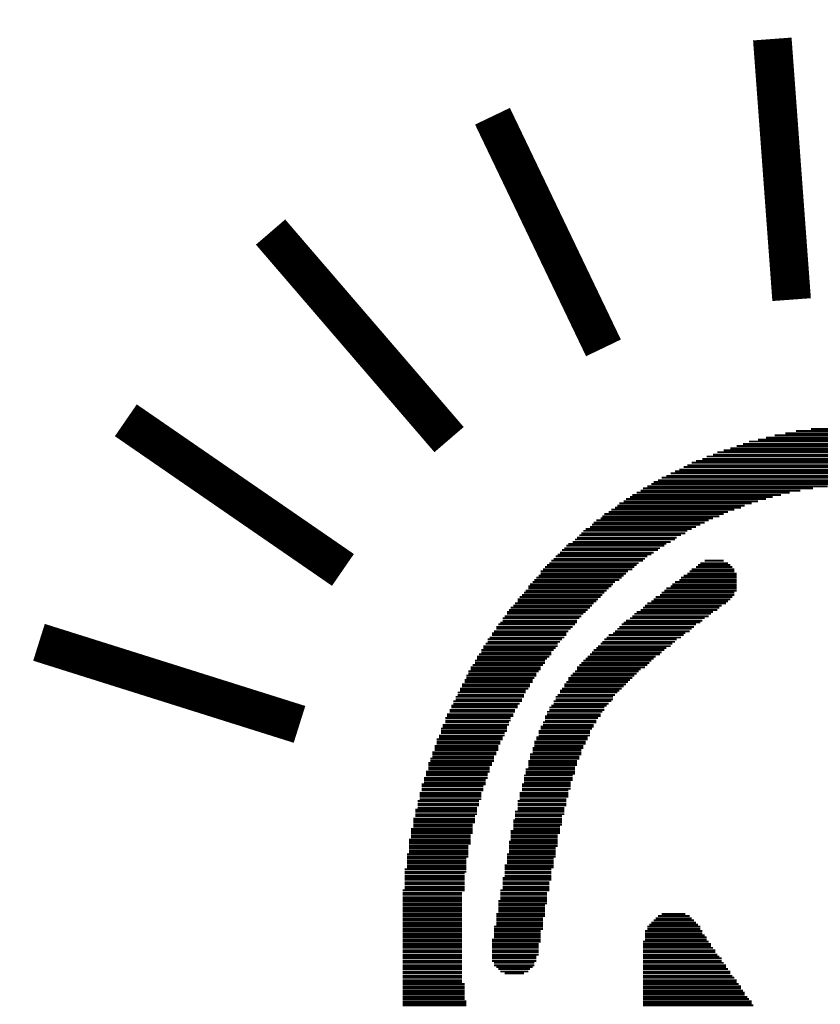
# Model space of a CAD drawing. Extents: x -1.3 to 24.2, y -3.9 to 39.2.
# Tile 11 of 34: x 6.8 to 11, y 13.7 to 18.9. Entities that reach past the tile are written whole.
import ezdxf

# ---------------------------------------------------------------- set-up
doc = ezdxf.new("R2010")
doc.units = 0
doc.layers.add('LIGHT_5_CLICK_V100_GTO', color=14, linetype='CONTINUOUS')

msp = doc.modelspace()

# ---------------------------------------------------------------- linework, layer by layer
at = {"layer": 'LIGHT_5_CLICK_V100_GTO'}
for points, const_width in [([(10.7696, 18.8214), (10.8712, 17.4498)], 0.2032), ([(9.2964, 18.415), (9.8806, 17.1958)], 0.2032), ([(8.128, 17.8054), (9.0678, 16.7132)], 0.2032), ([(7.366, 16.8148), (8.509, 16.0274)], 0.2032), ([(10.7823, 16.73606), (11.77798, 16.73606)], 0.01016), ([(10.83818, 16.74622), (11.7221, 16.74622)], 0.01016), ([(10.89406, 16.75892), (11.66622, 16.75892)], 0.01016), ([(10.9728, 16.76908), (11.58748, 16.76908)], 0.01016), ([(10.58164, 16.68018), (11.98118, 16.68018)], 0.01016), ([(10.61466, 16.69034), (11.94562, 16.69034)], 0.01016), ([(10.64768, 16.70304), (11.9126, 16.70304)], 0.01016), ([(10.6934, 16.7132), (11.86942, 16.7132)], 0.01016), ([(10.73658, 16.72336), (11.8237, 16.72336)], 0.01016), ([(10.45718, 16.63446), (12.1158, 16.63446)], 0.01016), ([(10.48004, 16.64716), (12.08024, 16.64716)], 0.01016), ([(10.51306, 16.65732), (12.04722, 16.65732)], 0.01016), ([(10.54862, 16.66748), (12.0142, 16.66748)], 0.01016), ([(10.32256, 16.57858), (12.23772, 16.57858)], 0.01016), ([(10.34542, 16.59128), (12.21486, 16.59128)], 0.01016), ([(10.36828, 16.60144), (12.192, 16.60144)], 0.01016), ([(10.4013, 16.6116), (12.15898, 16.6116)], 0.01016), ([(10.42416, 16.6243), (12.13612, 16.6243)], 0.01016), ([(10.23366, 16.5354), (12.32662, 16.5354)], 0.01016), ([(10.25652, 16.54556), (12.3063, 16.54556)], 0.01016), ([(10.27938, 16.55572), (12.28344, 16.55572)], 0.01016), ([(10.30224, 16.56842), (12.26058, 16.56842)], 0.01016), ([(10.13206, 16.47952), (12.43838, 16.47952)], 0.01016), ([(10.14476, 16.48968), (12.41806, 16.48968)], 0.01016), ([(10.16762, 16.49984), (12.3952, 16.49984)], 0.01016), ([(10.18794, 16.51254), (12.37234, 16.51254)], 0.01016), ([(10.2108, 16.5227), (12.34948, 16.5227)], 0.01016), ([(10.033, 16.4211), (10.81532, 16.4211)], 0.01016), ([(10.05586, 16.4338), (10.86104, 16.4338)], 0.01016), ([(10.07618, 16.44396), (10.91692, 16.44396)], 0.01016), ([(10.08888, 16.45666), (10.98296, 16.45666)], 0.01016), ([(10.11174, 16.46682), (11.0617, 16.46682)], 0.01016), ([(9.96442, 16.37792), (10.66038, 16.37792)], 0.01016), ([(9.98728, 16.38808), (10.6934, 16.38808)], 0.01016), ([(9.99998, 16.40078), (10.73658, 16.40078)], 0.01016), ([(10.0203, 16.41094), (10.77214, 16.41094)], 0.01016), ([(9.88568, 16.32204), (10.51306, 16.32204)], 0.01016), ([(9.90854, 16.3322), (10.53592, 16.3322)], 0.01016), ([(9.92124, 16.3449), (10.56894, 16.3449)], 0.01016), ([(9.94156, 16.35506), (10.6045, 16.35506)], 0.01016), ([(9.95426, 16.36522), (10.62482, 16.36522)], 0.01016), ([(9.81964, 16.26616), (10.39114, 16.26616)], 0.01016), ([(9.8298, 16.27632), (10.414, 16.27632)], 0.01016), ([(9.8425, 16.28902), (10.43432, 16.28902)], 0.01016), ([(9.86536, 16.29918), (10.45718, 16.29918)], 0.01016), ([(9.87552, 16.30934), (10.4902, 16.30934)], 0.01016), ([(9.76376, 16.22044), (10.3124, 16.22044)], 0.01016), ([(9.77392, 16.23314), (10.32256, 16.23314)], 0.01016), ([(9.78662, 16.2433), (10.34542, 16.2433)], 0.01016), ([(9.80948, 16.25346), (10.36828, 16.25346)], 0.01016), ([(9.69518, 16.16456), (10.2108, 16.16456)], 0.01016), ([(9.71804, 16.17472), (10.23366, 16.17472)], 0.01016), ([(9.73074, 16.18742), (10.25652, 16.18742)], 0.01016), ([(9.7409, 16.19758), (10.26668, 16.19758)], 0.01016), ([(9.7536, 16.21028), (10.28954, 16.21028)], 0.01016), ([(9.652, 16.11884), (10.14476, 16.11884)], 0.01016), ([(9.66216, 16.13154), (10.16762, 16.13154)], 0.01016), ([(9.67486, 16.1417), (10.17778, 16.1417)], 0.01016), ([(9.68502, 16.1544), (10.20064, 16.1544)], 0.01016), ([(9.59612, 16.06296), (10.06602, 16.06296)], 0.01016), ([(9.60628, 16.07566), (10.08888, 16.07566)], 0.01016), ([(9.61898, 16.08582), (10.09904, 16.08582)], 0.01016), ([(9.62914, 16.09852), (10.11174, 16.09852)], 0.01016), ([(9.6393, 16.10868), (10.13206, 16.10868)], 0.01016), ([(10.39114, 16.06296), (10.53592, 16.06296)], 0.01016), ([(10.414, 16.07566), (10.51306, 16.07566)], 0.01016), ([(9.5504, 16.01978), (10.01014, 16.01978)], 0.01016), ([(9.5504, 16.00708), (9.99998, 16.00708)], 0.01016), ([(9.5631, 16.02994), (10.033, 16.02994)], 0.01016), ([(9.57326, 16.04264), (10.04316, 16.04264)], 0.01016), ([(9.58342, 16.0528), (10.05586, 16.0528)], 0.01016), ([(10.32256, 16.00708), (10.58164, 16.00708)], 0.01016), ([(10.33526, 16.01978), (10.56894, 16.01978)], 0.01016), ([(10.34542, 16.02994), (10.56894, 16.02994)], 0.01016), ([(10.36828, 16.04264), (10.55878, 16.04264)], 0.01016), ([(10.37844, 16.0528), (10.54862, 16.0528)], 0.01016), ([(9.50722, 15.9639), (9.94156, 15.9639)], 0.01016), ([(9.51738, 15.97406), (9.96442, 15.97406)], 0.01016), ([(9.52754, 15.98676), (9.97712, 15.98676)], 0.01016), ([(9.54024, 15.99692), (9.98728, 15.99692)], 0.01016), ([(10.25652, 15.9639), (10.58164, 15.9639)], 0.01016), ([(10.27938, 15.97406), (10.58164, 15.97406)], 0.01016), ([(10.28954, 15.98676), (10.58164, 15.98676)], 0.01016), ([(10.30224, 15.99692), (10.58164, 15.99692)], 0.01016), ([(9.4615, 15.90802), (9.88568, 15.90802)], 0.01016), ([(9.47166, 15.91818), (9.89838, 15.91818)], 0.01016), ([(9.48436, 15.94104), (9.92124, 15.94104)], 0.01016), ([(9.48436, 15.93088), (9.90854, 15.93088)], 0.01016), ([(9.49452, 15.9512), (9.9314, 15.9512)], 0.01016), ([(10.18794, 15.90802), (10.56894, 15.90802)], 0.01016), ([(10.20064, 15.91818), (10.58164, 15.91818)], 0.01016), ([(10.2108, 15.93088), (10.58164, 15.93088)], 0.01016), ([(10.23366, 15.94104), (10.58164, 15.94104)], 0.01016), ([(10.24382, 15.9512), (10.58164, 15.9512)], 0.01016), ([(9.41578, 15.85214), (9.8298, 15.85214)], 0.01016), ([(9.42848, 15.87246), (9.85266, 15.87246)], 0.01016), ([(9.42848, 15.8623), (9.8425, 15.8623)], 0.01016), ([(9.43864, 15.88516), (9.86536, 15.88516)], 0.01016), ([(9.45134, 15.89532), (9.87552, 15.89532)], 0.01016), ([(10.11174, 15.85214), (10.52576, 15.85214)], 0.01016), ([(10.13206, 15.8623), (10.53592, 15.8623)], 0.01016), ([(10.14476, 15.87246), (10.54862, 15.87246)], 0.01016), ([(10.15492, 15.88516), (10.55878, 15.88516)], 0.01016), ([(10.17778, 15.89532), (10.56894, 15.89532)], 0.01016), ([(9.3726, 15.80642), (9.78662, 15.80642)], 0.01016), ([(9.38276, 15.81658), (9.79678, 15.81658)], 0.01016), ([(9.39292, 15.82928), (9.80948, 15.82928)], 0.01016), ([(9.40562, 15.83944), (9.81964, 15.83944)], 0.01016), ([(10.05586, 15.80642), (10.45718, 15.80642)], 0.01016), ([(10.07618, 15.81658), (10.48004, 15.81658)], 0.01016), ([(10.08888, 15.82928), (10.4902, 15.82928)], 0.01016), ([(10.09904, 15.83944), (10.5029, 15.83944)], 0.01016), ([(9.33704, 15.75054), (9.7409, 15.75054)], 0.01016), ([(9.34974, 15.7734), (9.7536, 15.7734)], 0.01016), ([(9.34974, 15.7607), (9.7409, 15.7607)], 0.01016), ([(9.3599, 15.78356), (9.76376, 15.78356)], 0.01016), ([(9.3726, 15.79626), (9.77392, 15.79626)], 0.01016), ([(9.98728, 15.75054), (10.39114, 15.75054)], 0.01016), ([(9.99998, 15.7607), (10.4013, 15.7607)], 0.01016), ([(10.0203, 15.7734), (10.414, 15.7734)], 0.01016), ([(10.033, 15.78356), (10.43432, 15.78356)], 0.01016), ([(10.04316, 15.79626), (10.44702, 15.79626)], 0.01016), ([(6.9088, 15.6464), (8.2804, 15.2146)], 0.2032), ([(9.30402, 15.70482), (9.69518, 15.70482)], 0.01016), ([(9.31672, 15.72768), (9.71804, 15.72768)], 0.01016), ([(9.31672, 15.71752), (9.70788, 15.71752)], 0.01016), ([(9.32688, 15.74038), (9.73074, 15.74038)], 0.01016), ([(9.94156, 15.70482), (10.33526, 15.70482)], 0.01016), ([(9.95426, 15.71752), (10.34542, 15.71752)], 0.01016), ([(9.96442, 15.72768), (10.35812, 15.72768)], 0.01016), ([(9.97712, 15.74038), (10.36828, 15.74038)], 0.01016), ([(9.271, 15.66164), (9.66216, 15.66164)], 0.01016), ([(9.271, 15.64894), (9.652, 15.64894)], 0.01016), ([(9.28116, 15.6718), (9.67486, 15.6718)], 0.01016), ([(9.29386, 15.69466), (9.68502, 15.69466)], 0.01016), ([(9.29386, 15.6845), (9.68502, 15.6845)], 0.01016), ([(9.87552, 15.64894), (10.25652, 15.64894)], 0.01016), ([(9.88568, 15.66164), (10.26668, 15.66164)], 0.01016), ([(9.89838, 15.6718), (10.28954, 15.6718)], 0.01016), ([(9.90854, 15.6845), (10.30224, 15.6845)], 0.01016), ([(9.9314, 15.69466), (10.3124, 15.69466)], 0.01016), ([(9.23798, 15.60576), (9.61898, 15.60576)], 0.01016), ([(9.23798, 15.59306), (9.60628, 15.59306)], 0.01016), ([(9.24814, 15.62608), (9.6393, 15.62608)], 0.01016), ([(9.24814, 15.61592), (9.62914, 15.61592)], 0.01016), ([(9.26084, 15.63878), (9.6393, 15.63878)], 0.01016), ([(9.81964, 15.59306), (10.18794, 15.59306)], 0.01016), ([(9.8298, 15.60576), (10.20064, 15.60576)], 0.01016), ([(9.8425, 15.61592), (10.2108, 15.61592)], 0.01016), ([(9.85266, 15.62608), (10.23366, 15.62608)], 0.01016), ([(9.86536, 15.63878), (10.24382, 15.63878)], 0.01016), ([(9.20496, 15.54988), (9.57326, 15.54988)], 0.01016), ([(9.21512, 15.5702), (9.59612, 15.5702)], 0.01016), ([(9.21512, 15.56004), (9.58342, 15.56004)], 0.01016), ([(9.22528, 15.5829), (9.60628, 15.5829)], 0.01016), ([(9.77392, 15.54988), (10.13206, 15.54988)], 0.01016), ([(9.78662, 15.56004), (10.14476, 15.56004)], 0.01016), ([(9.79678, 15.5702), (10.15492, 15.5702)], 0.01016), ([(9.80948, 15.5829), (10.17778, 15.5829)], 0.01016), ([(9.1694, 15.494), (9.54024, 15.494)], 0.01016), ([(9.1821, 15.51432), (9.5504, 15.51432)], 0.01016), ([(9.1821, 15.50416), (9.5504, 15.50416)], 0.01016), ([(9.19226, 15.52702), (9.5631, 15.52702)], 0.01016), ([(9.20496, 15.53718), (9.57326, 15.53718)], 0.01016), ([(9.73074, 15.494), (10.06602, 15.494)], 0.01016), ([(9.7409, 15.51432), (10.09904, 15.51432)], 0.01016), ([(9.7409, 15.50416), (10.07618, 15.50416)], 0.01016), ([(9.7536, 15.52702), (10.11174, 15.52702)], 0.01016), ([(9.76376, 15.53718), (10.1219, 15.53718)], 0.01016), ([(9.14908, 15.44828), (9.50722, 15.44828)], 0.01016), ([(9.14908, 15.43812), (9.50722, 15.43812)], 0.01016), ([(9.15924, 15.47114), (9.52754, 15.47114)], 0.01016), ([(9.15924, 15.45844), (9.51738, 15.45844)], 0.01016), ([(9.1694, 15.4813), (9.52754, 15.4813)], 0.01016), ([(9.68502, 15.43812), (10.01014, 15.43812)], 0.01016), ([(9.69518, 15.45844), (10.033, 15.45844)], 0.01016), ([(9.69518, 15.44828), (10.0203, 15.44828)], 0.01016), ([(9.70788, 15.47114), (10.04316, 15.47114)], 0.01016), ([(9.71804, 15.4813), (10.05586, 15.4813)], 0.01016), ([(9.12622, 15.40256), (9.48436, 15.40256)], 0.01016), ([(9.12622, 15.3924), (9.47166, 15.3924)], 0.01016), ([(9.13638, 15.42542), (9.49452, 15.42542)], 0.01016), ([(9.13638, 15.41526), (9.49452, 15.41526)], 0.01016), ([(9.652, 15.3924), (9.96442, 15.3924)], 0.01016), ([(9.66216, 15.40256), (9.97712, 15.40256)], 0.01016), ([(9.67486, 15.42542), (9.99998, 15.42542)], 0.01016), ([(9.67486, 15.41526), (9.98728, 15.41526)], 0.01016), ([(9.09066, 15.33652), (9.45134, 15.33652)], 0.01016), ([(9.10336, 15.35938), (9.4615, 15.35938)], 0.01016), ([(9.10336, 15.34668), (9.45134, 15.34668)], 0.01016), ([(9.11352, 15.38224), (9.47166, 15.38224)], 0.01016), ([(9.11352, 15.36954), (9.4615, 15.36954)], 0.01016), ([(9.61898, 15.33652), (9.92124, 15.33652)], 0.01016), ([(9.62914, 15.35938), (9.9314, 15.35938)], 0.01016), ([(9.62914, 15.34668), (9.9314, 15.34668)], 0.01016), ([(9.6393, 15.36954), (9.94156, 15.36954)], 0.01016), ([(9.652, 15.38224), (9.95426, 15.38224)], 0.01016), ([(9.07034, 15.2908), (9.41578, 15.2908)], 0.01016), ([(9.0805, 15.31366), (9.42848, 15.31366)], 0.01016), ([(9.0805, 15.3035), (9.42848, 15.3035)], 0.01016), ([(9.09066, 15.32382), (9.43864, 15.32382)], 0.01016), ([(9.59612, 15.3035), (9.88568, 15.3035)], 0.01016), ([(9.59612, 15.2908), (9.88568, 15.2908)], 0.01016), ([(9.60628, 15.31366), (9.89838, 15.31366)], 0.01016), ([(9.61898, 15.32382), (9.90854, 15.32382)], 0.01016), ([(9.04748, 15.24762), (9.39292, 15.24762)], 0.01016), ([(9.04748, 15.23492), (9.39292, 15.23492)], 0.01016), ([(9.05764, 15.26794), (9.40562, 15.26794)], 0.01016), ([(9.05764, 15.25778), (9.40562, 15.25778)], 0.01016), ([(9.07034, 15.28064), (9.41578, 15.28064)], 0.01016), ([(9.57326, 15.25778), (9.86536, 15.25778)], 0.01016), ([(9.57326, 15.24762), (9.85266, 15.24762)], 0.01016), ([(9.57326, 15.23492), (9.8425, 15.23492)], 0.01016), ([(9.58342, 15.28064), (9.87552, 15.28064)], 0.01016), ([(9.58342, 15.26794), (9.86536, 15.26794)], 0.01016), ([(9.02462, 15.19174), (9.3726, 15.19174)], 0.01016), ([(9.02462, 15.17904), (9.3726, 15.17904)], 0.01016), ([(9.03478, 15.21206), (9.38276, 15.21206)], 0.01016), ([(9.03478, 15.2019), (9.3726, 15.2019)], 0.01016), ([(9.04748, 15.22476), (9.38276, 15.22476)], 0.01016), ([(9.54024, 15.17904), (9.80948, 15.17904)], 0.01016), ([(9.5504, 15.2019), (9.8298, 15.2019)], 0.01016), ([(9.5504, 15.19174), (9.81964, 15.19174)], 0.01016), ([(9.5631, 15.22476), (9.8425, 15.22476)], 0.01016), ([(9.5631, 15.21206), (9.8298, 15.21206)], 0.01016), ([(9.00176, 15.13586), (9.34974, 15.13586)], 0.01016), ([(9.01446, 15.15618), (9.3599, 15.15618)], 0.01016), ([(9.01446, 15.14602), (9.34974, 15.14602)], 0.01016), ([(9.02462, 15.16888), (9.3599, 15.16888)], 0.01016), ([(9.52754, 15.14602), (9.79678, 15.14602)], 0.01016), ([(9.52754, 15.13586), (9.79678, 15.13586)], 0.01016), ([(9.54024, 15.16888), (9.80948, 15.16888)], 0.01016), ([(9.54024, 15.15618), (9.80948, 15.15618)], 0.01016), ([(8.9916, 15.1003), (9.32688, 15.1003)], 0.01016), ([(8.9916, 15.09014), (9.32688, 15.09014)], 0.01016), ([(8.9916, 15.07998), (9.32688, 15.07998)], 0.01016), ([(9.00176, 15.12316), (9.33704, 15.12316)], 0.01016), ([(9.00176, 15.113), (9.33704, 15.113)], 0.01016), ([(9.50722, 15.09014), (9.77392, 15.09014)], 0.01016), ([(9.50722, 15.07998), (9.76376, 15.07998)], 0.01016), ([(9.51738, 15.12316), (9.78662, 15.12316)], 0.01016), ([(9.51738, 15.113), (9.78662, 15.113)], 0.01016), ([(9.51738, 15.1003), (9.77392, 15.1003)], 0.01016), ([(8.96874, 15.03426), (9.30402, 15.03426)], 0.01016), ([(8.9789, 15.06728), (9.31672, 15.06728)], 0.01016), ([(8.9789, 15.05712), (9.31672, 15.05712)], 0.01016), ([(8.9789, 15.04442), (9.30402, 15.04442)], 0.01016), ([(9.49452, 15.05712), (9.76376, 15.05712)], 0.01016), ([(9.49452, 15.04442), (9.7536, 15.04442)], 0.01016), ([(9.49452, 15.03426), (9.7536, 15.03426)], 0.01016), ([(9.50722, 15.06728), (9.76376, 15.06728)], 0.01016), ([(8.95858, 15.0114), (9.29386, 15.0114)], 0.01016), ([(8.95858, 15.00124), (9.29386, 15.00124)], 0.01016), ([(8.95858, 14.98854), (9.28116, 14.98854)], 0.01016), ([(8.95858, 14.97838), (9.28116, 14.97838)], 0.01016), ([(8.96874, 15.02156), (9.30402, 15.02156)], 0.01016), ([(9.47166, 14.97838), (9.73074, 14.97838)], 0.01016), ([(9.48436, 15.02156), (9.7409, 15.02156)], 0.01016), ([(9.48436, 15.0114), (9.7409, 15.0114)], 0.01016), ([(9.48436, 15.00124), (9.7409, 15.00124)], 0.01016), ([(9.48436, 14.98854), (9.73074, 14.98854)], 0.01016), ([(8.93572, 14.93266), (9.271, 14.93266)], 0.01016), ([(8.93572, 14.9225), (9.26084, 14.9225)], 0.01016), ([(8.94588, 14.96568), (9.28116, 14.96568)], 0.01016), ([(8.94588, 14.95552), (9.271, 14.95552)], 0.01016), ([(8.94588, 14.94536), (9.271, 14.94536)], 0.01016), ([(9.4615, 14.94536), (9.71804, 14.94536)], 0.01016), ([(9.4615, 14.93266), (9.71804, 14.93266)], 0.01016), ([(9.4615, 14.9225), (9.71804, 14.9225)], 0.01016), ([(9.47166, 14.96568), (9.73074, 14.96568)], 0.01016), ([(9.47166, 14.95552), (9.73074, 14.95552)], 0.01016), ([(8.92302, 14.89964), (9.26084, 14.89964)], 0.01016), ([(8.92302, 14.88948), (9.24814, 14.88948)], 0.01016), ([(8.92302, 14.87678), (9.24814, 14.87678)], 0.01016), ([(8.92302, 14.86662), (9.24814, 14.86662)], 0.01016), ([(8.93572, 14.9098), (9.26084, 14.9098)], 0.01016), ([(9.45134, 14.89964), (9.70788, 14.89964)], 0.01016), ([(9.45134, 14.88948), (9.70788, 14.88948)], 0.01016), ([(9.45134, 14.87678), (9.70788, 14.87678)], 0.01016), ([(9.45134, 14.86662), (9.69518, 14.86662)], 0.01016), ([(9.4615, 14.9098), (9.70788, 14.9098)], 0.01016), ([(8.91286, 14.85392), (9.23798, 14.85392)], 0.01016), ([(8.91286, 14.84376), (9.23798, 14.84376)], 0.01016), ([(8.91286, 14.8336), (9.23798, 14.8336)], 0.01016), ([(8.91286, 14.8209), (9.23798, 14.8209)], 0.01016), ([(9.43864, 14.85392), (9.69518, 14.85392)], 0.01016), ([(9.43864, 14.84376), (9.69518, 14.84376)], 0.01016), ([(9.43864, 14.8336), (9.69518, 14.8336)], 0.01016), ([(9.43864, 14.8209), (9.68502, 14.8209)], 0.01016), ([(8.89, 14.76502), (9.21512, 14.76502)], 0.01016), ([(8.9027, 14.81074), (9.22528, 14.81074)], 0.01016), ([(8.9027, 14.79804), (9.22528, 14.79804)], 0.01016), ([(8.9027, 14.78788), (9.22528, 14.78788)], 0.01016), ([(8.9027, 14.77518), (9.21512, 14.77518)], 0.01016), ([(9.42848, 14.81074), (9.68502, 14.81074)], 0.01016), ([(9.42848, 14.79804), (9.68502, 14.79804)], 0.01016), ([(9.42848, 14.78788), (9.68502, 14.78788)], 0.01016), ([(9.42848, 14.77518), (9.67486, 14.77518)], 0.01016), ([(9.42848, 14.76502), (9.67486, 14.76502)], 0.01016), ([(8.87984, 14.7193), (9.20496, 14.7193)], 0.01016), ([(8.89, 14.75486), (9.21512, 14.75486)], 0.01016), ([(8.89, 14.74216), (9.21512, 14.74216)], 0.01016), ([(8.89, 14.732), (9.20496, 14.732)], 0.01016), ([(9.41578, 14.75486), (9.67486, 14.75486)], 0.01016), ([(9.41578, 14.74216), (9.67486, 14.74216)], 0.01016), ([(9.41578, 14.732), (9.66216, 14.732)], 0.01016), ([(9.41578, 14.7193), (9.66216, 14.7193)], 0.01016), ([(8.86714, 14.66342), (9.19226, 14.66342)], 0.01016), ([(8.87984, 14.70914), (9.20496, 14.70914)], 0.01016), ([(8.87984, 14.69898), (9.20496, 14.69898)], 0.01016), ([(8.87984, 14.68628), (9.19226, 14.68628)], 0.01016), ([(8.87984, 14.67612), (9.19226, 14.67612)], 0.01016), ([(9.40562, 14.70914), (9.66216, 14.70914)], 0.01016), ([(9.40562, 14.69898), (9.66216, 14.69898)], 0.01016), ([(9.40562, 14.68628), (9.66216, 14.68628)], 0.01016), ([(9.40562, 14.67612), (9.652, 14.67612)], 0.01016), ([(9.40562, 14.66342), (9.652, 14.66342)], 0.01016), ([(8.85698, 14.60754), (9.1821, 14.60754)], 0.01016), ([(8.86714, 14.65326), (9.19226, 14.65326)], 0.01016), ([(8.86714, 14.6431), (9.19226, 14.6431)], 0.01016), ([(8.86714, 14.6304), (9.1821, 14.6304)], 0.01016), ([(8.86714, 14.62024), (9.1821, 14.62024)], 0.01016), ([(9.39292, 14.65326), (9.652, 14.65326)], 0.01016), ([(9.39292, 14.6431), (9.652, 14.6431)], 0.01016), ([(9.39292, 14.6304), (9.6393, 14.6304)], 0.01016), ([(9.39292, 14.62024), (9.6393, 14.62024)], 0.01016), ([(9.39292, 14.60754), (9.6393, 14.60754)], 0.01016), ([(8.85698, 14.59738), (9.1821, 14.59738)], 0.01016), ([(8.85698, 14.58722), (9.1821, 14.58722)], 0.01016), ([(8.85698, 14.57452), (9.1694, 14.57452)], 0.01016), ([(8.85698, 14.56436), (9.1694, 14.56436)], 0.01016), ([(9.38276, 14.59738), (9.6393, 14.59738)], 0.01016), ([(9.38276, 14.58722), (9.6393, 14.58722)], 0.01016), ([(9.38276, 14.57452), (9.6393, 14.57452)], 0.01016), ([(9.38276, 14.56436), (9.62914, 14.56436)], 0.01016), ([(8.84682, 14.53134), (9.1694, 14.53134)], 0.01016), ([(8.84682, 14.51864), (9.1694, 14.51864)], 0.01016), ([(8.84682, 14.50848), (9.15924, 14.50848)], 0.01016), ([(8.85698, 14.55166), (9.1694, 14.55166)], 0.01016), ([(8.85698, 14.5415), (9.1694, 14.5415)], 0.01016), ([(9.3726, 14.53134), (9.62914, 14.53134)], 0.01016), ([(9.3726, 14.51864), (9.62914, 14.51864)], 0.01016), ([(9.3726, 14.50848), (9.61898, 14.50848)], 0.01016), ([(9.38276, 14.55166), (9.62914, 14.55166)], 0.01016), ([(9.38276, 14.5415), (9.62914, 14.5415)], 0.01016), ([(8.83412, 14.4526), (9.15924, 14.4526)], 0.01016), ([(8.84682, 14.49578), (9.15924, 14.49578)], 0.01016), ([(8.84682, 14.48562), (9.15924, 14.48562)], 0.01016), ([(8.84682, 14.47292), (9.15924, 14.47292)], 0.01016), ([(8.84682, 14.46276), (9.15924, 14.46276)], 0.01016), ([(9.3599, 14.47292), (9.61898, 14.47292)], 0.01016), ([(9.3599, 14.46276), (9.61898, 14.46276)], 0.01016), ([(9.3599, 14.4526), (9.60628, 14.4526)], 0.01016), ([(9.3726, 14.49578), (9.61898, 14.49578)], 0.01016), ([(9.3726, 14.48562), (9.61898, 14.48562)], 0.01016), ([(8.83412, 14.4399), (9.15924, 14.4399)], 0.01016), ([(8.83412, 14.42974), (9.14908, 14.42974)], 0.01016), ([(8.83412, 14.41704), (9.14908, 14.41704)], 0.01016), ([(8.83412, 14.40688), (9.14908, 14.40688)], 0.01016), ([(9.34974, 14.40688), (9.60628, 14.40688)], 0.01016), ([(9.3599, 14.4399), (9.60628, 14.4399)], 0.01016), ([(9.3599, 14.42974), (9.60628, 14.42974)], 0.01016), ([(9.3599, 14.41704), (9.60628, 14.41704)], 0.01016), ([(8.83412, 14.39672), (9.14908, 14.39672)], 0.01016), ([(8.83412, 14.38402), (9.14908, 14.38402)], 0.01016), ([(8.83412, 14.37386), (9.14908, 14.37386)], 0.01016), ([(8.83412, 14.36116), (9.14908, 14.36116)], 0.01016), ([(8.83412, 14.351), (9.14908, 14.351)], 0.01016), ([(9.34974, 14.39672), (9.60628, 14.39672)], 0.01016), ([(9.34974, 14.38402), (9.59612, 14.38402)], 0.01016), ([(9.34974, 14.37386), (9.59612, 14.37386)], 0.01016), ([(9.34974, 14.36116), (9.59612, 14.36116)], 0.01016), ([(9.34974, 14.351), (9.59612, 14.351)], 0.01016), ([(8.82396, 14.34084), (9.14908, 14.34084)], 0.01016), ([(8.82396, 14.32814), (9.13638, 14.32814)], 0.01016), ([(8.82396, 14.31798), (9.13638, 14.31798)], 0.01016), ([(8.82396, 14.30528), (9.13638, 14.30528)], 0.01016), ([(9.33704, 14.34084), (9.59612, 14.34084)], 0.01016), ([(9.33704, 14.32814), (9.58342, 14.32814)], 0.01016), ([(9.33704, 14.31798), (9.58342, 14.31798)], 0.01016), ([(9.33704, 14.30528), (9.58342, 14.30528)], 0.01016), ([(8.82396, 14.29512), (9.13638, 14.29512)], 0.01016), ([(8.82396, 14.28496), (9.13638, 14.28496)], 0.01016), ([(8.82396, 14.27226), (9.13638, 14.27226)], 0.01016), ([(8.82396, 14.2621), (9.13638, 14.2621)], 0.01016), ([(8.82396, 14.2494), (9.13638, 14.2494)], 0.01016), ([(9.32688, 14.28496), (9.58342, 14.28496)], 0.01016), ([(9.32688, 14.27226), (9.58342, 14.27226)], 0.01016), ([(9.32688, 14.2621), (9.57326, 14.2621)], 0.01016), ([(9.32688, 14.2494), (9.57326, 14.2494)], 0.01016), ([(9.33704, 14.29512), (9.58342, 14.29512)], 0.01016), ([(8.82396, 14.23924), (9.13638, 14.23924)], 0.01016), ([(8.82396, 14.22908), (9.13638, 14.22908)], 0.01016), ([(8.82396, 14.21638), (9.13638, 14.21638)], 0.01016), ([(8.82396, 14.20622), (9.13638, 14.20622)], 0.01016), ([(8.82396, 14.19352), (9.13638, 14.19352)], 0.01016), ([(9.31672, 14.21638), (9.57326, 14.21638)], 0.01016), ([(9.31672, 14.20622), (9.57326, 14.20622)], 0.01016), ([(9.31672, 14.19352), (9.5631, 14.19352)], 0.01016), ([(9.32688, 14.23924), (9.57326, 14.23924)], 0.01016), ([(9.32688, 14.22908), (9.57326, 14.22908)], 0.01016), ([(10.15492, 14.19352), (10.34542, 14.19352)], 0.01016), ([(10.16762, 14.20622), (10.33526, 14.20622)], 0.01016), ([(10.18794, 14.21638), (10.3124, 14.21638)], 0.01016), ([(8.82396, 14.18336), (9.13638, 14.18336)], 0.01016), ([(8.82396, 14.17066), (9.13638, 14.17066)], 0.01016), ([(8.82396, 14.1605), (9.13638, 14.1605)], 0.01016), ([(8.82396, 14.15034), (9.13638, 14.15034)], 0.01016), ([(9.30402, 14.15034), (9.5631, 14.15034)], 0.01016), ([(9.31672, 14.18336), (9.5631, 14.18336)], 0.01016), ([(9.31672, 14.17066), (9.5631, 14.17066)], 0.01016), ([(9.31672, 14.1605), (9.5631, 14.1605)], 0.01016), ([(10.11174, 14.15034), (10.39114, 14.15034)], 0.01016), ([(10.1219, 14.1605), (10.37844, 14.1605)], 0.01016), ([(10.13206, 14.17066), (10.36828, 14.17066)], 0.01016), ([(10.14476, 14.18336), (10.35812, 14.18336)], 0.01016), ([(8.82396, 14.13764), (9.13638, 14.13764)], 0.01016), ([(8.82396, 14.12748), (9.13638, 14.12748)], 0.01016), ([(8.82396, 14.11478), (9.13638, 14.11478)], 0.01016), ([(8.82396, 14.10462), (9.13638, 14.10462)], 0.01016), ([(8.82396, 14.09446), (9.13638, 14.09446)], 0.01016), ([(9.30402, 14.13764), (9.5631, 14.13764)], 0.01016), ([(9.30402, 14.12748), (9.5504, 14.12748)], 0.01016), ([(9.30402, 14.11478), (9.5504, 14.11478)], 0.01016), ([(9.30402, 14.10462), (9.5504, 14.10462)], 0.01016), ([(9.30402, 14.09446), (9.5504, 14.09446)], 0.01016), ([(10.09904, 14.12748), (10.4013, 14.12748)], 0.01016), ([(10.09904, 14.11478), (10.4013, 14.11478)], 0.01016), ([(10.09904, 14.10462), (10.414, 14.10462)], 0.01016), ([(10.09904, 14.09446), (10.42416, 14.09446)], 0.01016), ([(10.11174, 14.13764), (10.39114, 14.13764)], 0.01016), ([(8.82396, 14.08176), (9.13638, 14.08176)], 0.01016), ([(8.82396, 14.0716), (9.13638, 14.0716)], 0.01016), ([(8.82396, 14.0589), (9.13638, 14.0589)], 0.01016), ([(8.82396, 14.04874), (9.13638, 14.04874)], 0.01016), ([(8.82396, 14.03858), (9.13638, 14.03858)], 0.01016), ([(9.29386, 14.08176), (9.5504, 14.08176)], 0.01016), ([(9.29386, 14.0716), (9.5504, 14.0716)], 0.01016), ([(9.29386, 14.0589), (9.54024, 14.0589)], 0.01016), ([(9.29386, 14.04874), (9.54024, 14.04874)], 0.01016), ([(9.29386, 14.03858), (9.54024, 14.03858)], 0.01016), ([(10.08888, 14.0716), (10.43432, 14.0716)], 0.01016), ([(10.08888, 14.0589), (10.44702, 14.0589)], 0.01016), ([(10.08888, 14.04874), (10.44702, 14.04874)], 0.01016), ([(10.08888, 14.03858), (10.45718, 14.03858)], 0.01016), ([(10.09904, 14.08176), (10.42416, 14.08176)], 0.01016), ([(8.82396, 14.02588), (9.13638, 14.02588)], 0.01016), ([(8.82396, 14.01572), (9.13638, 14.01572)], 0.01016), ([(8.82396, 14.00302), (9.13638, 14.00302)], 0.01016), ([(8.82396, 13.99286), (9.13638, 13.99286)], 0.01016), ([(9.29386, 14.02588), (9.54024, 14.02588)], 0.01016), ([(9.29386, 14.01572), (9.54024, 14.01572)], 0.01016), ([(9.29386, 14.00302), (9.54024, 14.00302)], 0.01016), ([(9.29386, 13.99286), (9.52754, 13.99286)], 0.01016), ([(10.08888, 14.02588), (10.46988, 14.02588)], 0.01016), ([(10.08888, 14.01572), (10.46988, 14.01572)], 0.01016), ([(10.08888, 14.00302), (10.48004, 14.00302)], 0.01016), ([(10.08888, 13.99286), (10.4902, 13.99286)], 0.01016), ([(8.82396, 13.9827), (9.13638, 13.9827)], 0.01016), ([(8.82396, 13.97), (9.13638, 13.97)], 0.01016), ([(8.82396, 13.95984), (9.13638, 13.95984)], 0.01016), ([(8.82396, 13.94714), (9.13638, 13.94714)], 0.01016), ([(8.82396, 13.93698), (9.13638, 13.93698)], 0.01016), ([(9.29386, 13.9827), (9.52754, 13.9827)], 0.01016), ([(9.29386, 13.97), (9.52754, 13.97)], 0.01016), ([(9.30402, 13.95984), (9.51738, 13.95984)], 0.01016), ([(9.30402, 13.94714), (9.51738, 13.94714)], 0.01016), ([(9.31672, 13.93698), (9.50722, 13.93698)], 0.01016), ([(10.08888, 13.9827), (10.5029, 13.9827)], 0.01016), ([(10.08888, 13.97), (10.5029, 13.97)], 0.01016), ([(10.08888, 13.95984), (10.51306, 13.95984)], 0.01016), ([(10.08888, 13.94714), (10.52576, 13.94714)], 0.01016), ([(10.08888, 13.93698), (10.52576, 13.93698)], 0.01016), ([(8.82396, 13.92682), (9.13638, 13.92682)], 0.01016), ([(8.82396, 13.91412), (9.13638, 13.91412)], 0.01016), ([(8.82396, 13.90396), (9.13638, 13.90396)], 0.01016), ([(8.82396, 13.89126), (9.13638, 13.89126)], 0.01016), ([(9.32688, 13.92682), (9.49452, 13.92682)], 0.01016), ([(9.33704, 13.91412), (9.48436, 13.91412)], 0.01016), ([(9.3599, 13.90396), (9.4615, 13.90396)], 0.01016), ([(10.08888, 13.92682), (10.53592, 13.92682)], 0.01016), ([(10.08888, 13.91412), (10.54862, 13.91412)], 0.01016), ([(10.08888, 13.90396), (10.54862, 13.90396)], 0.01016), ([(10.08888, 13.89126), (10.55878, 13.89126)], 0.01016), ([(8.82396, 13.8811), (9.13638, 13.8811)], 0.01016), ([(8.82396, 13.8684), (9.13638, 13.8684)], 0.01016), ([(8.82396, 13.85824), (9.13638, 13.85824)], 0.01016), ([(8.82396, 13.84808), (9.14908, 13.84808)], 0.01016), ([(8.82396, 13.83538), (9.14908, 13.83538)], 0.01016), ([(10.08888, 13.8811), (10.56894, 13.8811)], 0.01016), ([(10.08888, 13.8684), (10.58164, 13.8684)], 0.01016), ([(10.08888, 13.85824), (10.58164, 13.85824)], 0.01016), ([(10.08888, 13.84808), (10.5918, 13.84808)], 0.01016), ([(10.08888, 13.83538), (10.6045, 13.83538)], 0.01016), ([(8.82396, 13.82522), (9.14908, 13.82522)], 0.01016), ([(8.82396, 13.81252), (9.14908, 13.81252)], 0.01016), ([(8.82396, 13.80236), (9.14908, 13.80236)], 0.01016), ([(8.82396, 13.7922), (9.14908, 13.7922)], 0.01016), ([(8.82396, 13.7795), (9.14908, 13.7795)], 0.01016), ([(10.08888, 13.82522), (10.6045, 13.82522)], 0.01016), ([(10.08888, 13.81252), (10.61466, 13.81252)], 0.01016), ([(10.08888, 13.80236), (10.62482, 13.80236)], 0.01016), ([(10.08888, 13.7922), (10.62482, 13.7922)], 0.01016), ([(10.08888, 13.7795), (10.63752, 13.7795)], 0.01016), ([(8.82396, 13.76934), (9.14908, 13.76934)], 0.01016), ([(8.82396, 13.75664), (9.15924, 13.75664)], 0.01016), ([(8.82396, 13.74648), (9.15924, 13.74648)], 0.01016), ([(8.82396, 13.73632), (9.15924, 13.73632)], 0.01016), ([(10.08888, 13.76934), (10.64768, 13.76934)], 0.01016), ([(10.08888, 13.75664), (10.66038, 13.75664)], 0.01016), ([(10.08888, 13.74648), (10.66038, 13.74648)], 0.01016), ([(10.08888, 13.73632), (10.67054, 13.73632)], 0.01016)]:
    msp.add_lwpolyline(points, dxfattribs=dict(at, const_width=const_width))

doc.saveas('drawing.dxf')
